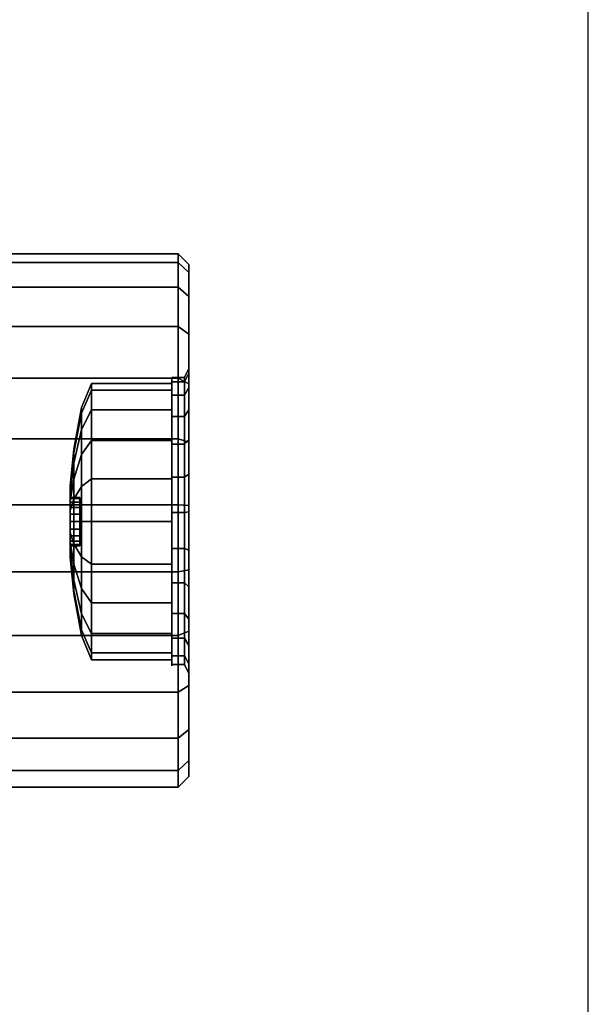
# Model space of a CAD drawing. Extents: x 149 to 250, y -977 to -912.
# Tile 63 of 156: x 224.899 to 225.767, y -963.847 to -962.344. Entities that reach past the tile are written whole.
import ezdxf

# ---------------------------------------------------------------- set-up
doc = ezdxf.new("R2010")
doc.units = 0
doc.header["$MEASUREMENT"] = 0
doc.layers.get('Defpoints').update_dxf_attribs({"linetype": 'CONTINUOUS'})
doc.layers.add('CAR1', color=7, linetype='CONTINUOUS')
doc.layers.add('TIRES', color=19, linetype='CONTINUOUS')

msp = doc.modelspace()

# ---------------------------------------------------------------- linework, layer by layer
at = {"layer": 'CAR1', "color": 7, "linetype": 'Continuous'}
for points in [[(224.99337, -962.93622, 9.6), (225.00826, -962.89934, 9.6), (225.00826, -962.90966, 9.66516), (224.99337, -962.94474, 9.65376)], [(224.99337, -962.94474, 9.54624), (225.00826, -962.90966, 9.53484), (225.00826, -962.89934, 9.6), (224.99337, -962.93622, 9.6)], [(225.00826, -962.89934, 9.6), (225.13097, -962.89934, 9.6), (225.13097, -962.90966, 9.66516), (225.00826, -962.90966, 9.66516)], [(225.00826, -962.90966, 9.53484), (225.13097, -962.90966, 9.53484), (225.13097, -962.89934, 9.6), (225.00826, -962.89934, 9.6)], [(225.13097, -962.89934, 9.6), (225.13097, -962.89004, 9.6), (225.13097, -962.90082, 9.66803), (225.13097, -962.90966, 9.66516)], [(225.15048, -962.89004, 9.6), (225.13097, -962.89004, 9.6), (225.13097, -962.89696, 9.65475), (225.15048, -962.89696, 9.65475)], [(225.13097, -962.90966, 9.53484), (225.13097, -962.90082, 9.53197), (225.13097, -962.89004, 9.6), (225.13097, -962.89934, 9.6)], [(225.15048, -962.89696, 9.54525), (225.13097, -962.89696, 9.54525), (225.13097, -962.89004, 9.6), (225.15048, -962.89004, 9.6)], [(225.15048, -962.91727, 9.49394), (225.13097, -962.91727, 9.49394), (225.13097, -962.89696, 9.54525), (225.15048, -962.89696, 9.54525)], [(225.15048, -962.89696, 9.65475), (225.13097, -962.89696, 9.65475), (225.13097, -962.91727, 9.70606), (225.15048, -962.91727, 9.70606)], [(225.13097, -962.93961, 9.47606), (225.13097, -962.93209, 9.4706), (225.13097, -962.90082, 9.53197), (225.13097, -962.90966, 9.53484)], [(225.13097, -962.90966, 9.66516), (225.13097, -962.90082, 9.66803), (225.13097, -962.93209, 9.7294), (225.13097, -962.93961, 9.72394)], [(224.99337, -962.96945, 9.49775), (225.00826, -962.93961, 9.47606), (225.00826, -962.90966, 9.53484), (224.99337, -962.94474, 9.54624)], [(224.99337, -962.94474, 9.65376), (225.00826, -962.90966, 9.66516), (225.00826, -962.93961, 9.72394), (224.99337, -962.96945, 9.70225)], [(225.00826, -962.93961, 9.47606), (225.13097, -962.93961, 9.47606), (225.13097, -962.90966, 9.53484), (225.00826, -962.90966, 9.53484)], [(225.00826, -962.90966, 9.66516), (225.13097, -962.90966, 9.66516), (225.13097, -962.93961, 9.72394), (225.00826, -962.93961, 9.72394)], [(225.15048, -962.94971, 9.4493), (225.13097, -962.94971, 9.4493), (225.13097, -962.91727, 9.49394), (225.15048, -962.91727, 9.49394)], [(225.15048, -962.91727, 9.70606), (225.13097, -962.91727, 9.70606), (225.13097, -962.94971, 9.7507), (225.15048, -962.94971, 9.7507)], [(224.98131, -962.99982, 9.6), (224.99337, -962.93622, 9.6), (224.99337, -962.94474, 9.65376), (224.98131, -963.00523, 9.6341)], [(224.98131, -963.00523, 9.5659), (224.99337, -962.94474, 9.54624), (224.99337, -962.93622, 9.6), (224.98131, -962.99982, 9.6)], [(224.98131, -963.0209, 9.53513), (224.99337, -962.96945, 9.49775), (224.99337, -962.94474, 9.54624), (224.98131, -963.00523, 9.5659)], [(224.98131, -963.00523, 9.6341), (224.99337, -962.94474, 9.65376), (224.99337, -962.96945, 9.70225), (224.98131, -963.0209, 9.66487)], [(224.99337, -963.00793, 9.45926), (225.00826, -962.98625, 9.42942), (225.00826, -962.93961, 9.47606), (224.99337, -962.96945, 9.49775)], [(224.99337, -962.96945, 9.70225), (225.00826, -962.93961, 9.72394), (225.00826, -962.98625, 9.77058), (224.99337, -963.00793, 9.74074)], [(225.00826, -962.98625, 9.42942), (225.13097, -962.98625, 9.42942), (225.13097, -962.93961, 9.47606), (225.00826, -962.93961, 9.47606)], [(225.00826, -962.93961, 9.72394), (225.13097, -962.93961, 9.72394), (225.13097, -962.98625, 9.77058), (225.00826, -962.98625, 9.77058)], [(225.13097, -962.98625, 9.42942), (225.13097, -962.98079, 9.4219), (225.13097, -962.93209, 9.4706), (225.13097, -962.93961, 9.47606)], [(225.13097, -962.93961, 9.72394), (225.13097, -962.93209, 9.7294), (225.13097, -962.98079, 9.7781), (225.13097, -962.98625, 9.77058)], [(225.15048, -962.99223, 9.41413), (225.13097, -962.99223, 9.41413), (225.13097, -962.94971, 9.4493), (225.15048, -962.94971, 9.4493)], [(225.15048, -962.94971, 9.7507), (225.13097, -962.94971, 9.7507), (225.13097, -962.99223, 9.78587), (225.15048, -962.99223, 9.78587)], [(224.98131, -963.04532, 9.51071), (224.99337, -963.00793, 9.45926), (224.99337, -962.96945, 9.49775), (224.98131, -963.0209, 9.53513)], [(224.98131, -963.0209, 9.66487), (224.99337, -962.96945, 9.70225), (224.99337, -963.00793, 9.74074), (224.98131, -963.04532, 9.68929)], [(224.99337, -963.00793, 9.74074), (225.00826, -962.98625, 9.77058), (225.00826, -963.04503, 9.80053), (224.99337, -963.05643, 9.76545)], [(224.99337, -963.05643, 9.43455), (225.00826, -963.04503, 9.39947), (225.00826, -962.98625, 9.42942), (224.99337, -963.00793, 9.45926)], [(225.00826, -962.98625, 9.77058), (225.13097, -962.98625, 9.77058), (225.13097, -963.04503, 9.80053), (225.00826, -963.04503, 9.80053)], [(225.00826, -963.04503, 9.39947), (225.13097, -963.04503, 9.39947), (225.13097, -962.98625, 9.42942), (225.00826, -962.98625, 9.42942)], [(225.13097, -962.98625, 9.77058), (225.13097, -962.98079, 9.7781), (225.13097, -963.04216, 9.80937), (225.13097, -963.04503, 9.80053)], [(225.13097, -963.04503, 9.39947), (225.13097, -963.04216, 9.39063), (225.13097, -962.98079, 9.4219), (225.13097, -962.98625, 9.42942)], [(224.97564, -963.05617, 9.6), (224.98131, -962.99982, 9.6), (224.98131, -963.00523, 9.6341), (224.97564, -963.05881, 9.61669)], [(224.97564, -963.05881, 9.58331), (224.98131, -963.00523, 9.5659), (224.98131, -962.99982, 9.6), (224.97564, -963.05617, 9.6)], [(224.97564, -963.06648, 9.56825), (224.98131, -963.0209, 9.53513), (224.98131, -963.00523, 9.5659), (224.97564, -963.05881, 9.58331)], [(224.97564, -963.05881, 9.61669), (224.98131, -963.00523, 9.6341), (224.98131, -963.0209, 9.66487), (224.97564, -963.06648, 9.63175)], [(225.15048, -962.99223, 9.78587), (225.13097, -962.99223, 9.78587), (225.13097, -963.04216, 9.80937), (225.15048, -963.04216, 9.80937)], [(225.15048, -963.04216, 9.39063), (225.13097, -963.04216, 9.39063), (225.13097, -962.99223, 9.41413), (225.15048, -962.99223, 9.41413)], [(224.97564, -963.06648, 9.63175), (224.98131, -963.0209, 9.66487), (224.98131, -963.04532, 9.68929), (224.97564, -963.07844, 9.6437)], [(224.97564, -963.07844, 9.5563), (224.98131, -963.04532, 9.51071), (224.98131, -963.0209, 9.53513), (224.97564, -963.06648, 9.56825)], [(224.98131, -963.07608, 9.49504), (224.99337, -963.05643, 9.43455), (224.99337, -963.00793, 9.45926), (224.98131, -963.04532, 9.51071)], [(224.98131, -963.04532, 9.68929), (224.99337, -963.00793, 9.74074), (224.99337, -963.05643, 9.76545), (224.98131, -963.07608, 9.70496)], [(224.97564, -963.07844, 9.6437), (224.98131, -963.04532, 9.68929), (224.98131, -963.07608, 9.70496), (224.97564, -963.09349, 9.65138)], [(224.97564, -963.09349, 9.54862), (224.98131, -963.07608, 9.49504), (224.98131, -963.04532, 9.51071), (224.97564, -963.07844, 9.5563)], [(224.99337, -963.05643, 9.76545), (225.00826, -963.04503, 9.80053), (225.00826, -963.11019, 9.81085), (224.99337, -963.11019, 9.77397)], [(224.99337, -963.11019, 9.42603), (225.00826, -963.11019, 9.38915), (225.00826, -963.04503, 9.39947), (224.99337, -963.05643, 9.43455)], [(225.00826, -963.11019, 9.38915), (225.13097, -963.11019, 9.38915), (225.13097, -963.04503, 9.39947), (225.00826, -963.04503, 9.39947)], [(225.00826, -963.04503, 9.80053), (225.13097, -963.04503, 9.80053), (225.13097, -963.11019, 9.81085), (225.00826, -963.11019, 9.81085)], [(225.13097, -963.11019, 9.38915), (225.13097, -963.11019, 9.37986), (225.13097, -963.04216, 9.39063), (225.13097, -963.04503, 9.39947)], [(225.15048, -963.09636, 9.38029), (225.13097, -963.09636, 9.38029), (225.13097, -963.04216, 9.39063), (225.15048, -963.04216, 9.39063)], [(225.13097, -963.04503, 9.80053), (225.13097, -963.04216, 9.80937), (225.13097, -963.11019, 9.82014), (225.13097, -963.11019, 9.81085)], [(225.15048, -963.04216, 9.80937), (225.13097, -963.04216, 9.80937), (225.13097, -963.09636, 9.81971), (225.15048, -963.09636, 9.81971)], [(224.98131, -963.07608, 9.70496), (224.99337, -963.05643, 9.76545), (224.99337, -963.11019, 9.77397), (224.98131, -963.11019, 9.71036)], [(224.98131, -963.11019, 9.48964), (224.99337, -963.11019, 9.42603), (224.99337, -963.05643, 9.43455), (224.98131, -963.07608, 9.49504)], [(224.97564, -963.09349, 9.65138), (224.98131, -963.07608, 9.70496), (224.98131, -963.11019, 9.71036), (224.97564, -963.11019, 9.65402)], [(224.97564, -963.11019, 9.54598), (224.98131, -963.11019, 9.48964), (224.98131, -963.07608, 9.49504), (224.97564, -963.09349, 9.54862)], [(225.15048, -963.15144, 9.38375), (225.13097, -963.15144, 9.38375), (225.13097, -963.09636, 9.38029), (225.15048, -963.09636, 9.38029)], [(225.15048, -963.09636, 9.81971), (225.13097, -963.09636, 9.81971), (225.13097, -963.15144, 9.81625), (225.15048, -963.15144, 9.81625)], [(224.97564, -963.12688, 9.54862), (224.98131, -963.14429, 9.49504), (224.98131, -963.11019, 9.48964), (224.97564, -963.11019, 9.54598)], [(224.97564, -963.11019, 9.65402), (224.98131, -963.11019, 9.71036), (224.98131, -963.14429, 9.70496), (224.97564, -963.12688, 9.65138)], [(224.98131, -963.14429, 9.49504), (224.99337, -963.16395, 9.43455), (224.99337, -963.11019, 9.42603), (224.98131, -963.11019, 9.48964)], [(224.98131, -963.11019, 9.71036), (224.99337, -963.11019, 9.77397), (224.99337, -963.16395, 9.76545), (224.98131, -963.14429, 9.70496)], [(224.99337, -963.11019, 9.77397), (225.00826, -963.11019, 9.81085), (225.00826, -963.17534, 9.80053), (224.99337, -963.16395, 9.76545)], [(224.99337, -963.16395, 9.43455), (225.00826, -963.17534, 9.39947), (225.00826, -963.11019, 9.38915), (224.99337, -963.11019, 9.42603)], [(225.00826, -963.17534, 9.39947), (225.13097, -963.17534, 9.39947), (225.13097, -963.11019, 9.38915), (225.00826, -963.11019, 9.38915)], [(225.00826, -963.11019, 9.81085), (225.13097, -963.11019, 9.81085), (225.13097, -963.17534, 9.80053), (225.00826, -963.17534, 9.80053)], [(225.13097, -963.17534, 9.39947), (225.13097, -963.17822, 9.39063), (225.13097, -963.11019, 9.37986), (225.13097, -963.11019, 9.38915)], [(225.13097, -963.11019, 9.81085), (225.13097, -963.11019, 9.82014), (225.13097, -963.17822, 9.80937), (225.13097, -963.17534, 9.80053)], [(224.97564, -963.14194, 9.5563), (224.98131, -963.17506, 9.51071), (224.98131, -963.14429, 9.49504), (224.97564, -963.12688, 9.54862)], [(224.97564, -963.12688, 9.65138), (224.98131, -963.14429, 9.70496), (224.98131, -963.17506, 9.68929), (224.97564, -963.14194, 9.6437)], [(224.97564, -963.15389, 9.56825), (224.98131, -963.19947, 9.53513), (224.98131, -963.17506, 9.51071), (224.97564, -963.14194, 9.5563)], [(224.97564, -963.14194, 9.6437), (224.98131, -963.17506, 9.68929), (224.98131, -963.19947, 9.66487), (224.97564, -963.15389, 9.63175)], [(224.97564, -963.16156, 9.58331), (224.98131, -963.21515, 9.5659), (224.98131, -963.19947, 9.53513), (224.97564, -963.15389, 9.56825)], [(224.97564, -963.15389, 9.63175), (224.98131, -963.19947, 9.66487), (224.98131, -963.21515, 9.6341), (224.97564, -963.16156, 9.61669)], [(224.98131, -963.17506, 9.51071), (224.99337, -963.21244, 9.45926), (224.99337, -963.16395, 9.43455), (224.98131, -963.14429, 9.49504)], [(224.98131, -963.14429, 9.70496), (224.99337, -963.16395, 9.76545), (224.99337, -963.21244, 9.74074), (224.98131, -963.17506, 9.68929)], [(225.15048, -963.20392, 9.40081), (225.13097, -963.20392, 9.40081), (225.13097, -963.15144, 9.38375), (225.15048, -963.15144, 9.38375)], [(225.15048, -963.15144, 9.81625), (225.13097, -963.15144, 9.81625), (225.13097, -963.20392, 9.79919), (225.15048, -963.20392, 9.79919)], [(224.97564, -963.16156, 9.61669), (224.98131, -963.21515, 9.6341), (224.98131, -963.22055, 9.6), (224.97564, -963.16421, 9.6)], [(224.97564, -963.16421, 9.6), (224.98131, -963.22055, 9.6), (224.98131, -963.21515, 9.5659), (224.97564, -963.16156, 9.58331)], [(224.99337, -963.16395, 9.76545), (225.00826, -963.17534, 9.80053), (225.00826, -963.23412, 9.77058), (224.99337, -963.21244, 9.74074)], [(224.99337, -963.21244, 9.45926), (225.00826, -963.23412, 9.42942), (225.00826, -963.17534, 9.39947), (224.99337, -963.16395, 9.43455)], [(224.98131, -963.19947, 9.53513), (224.99337, -963.25093, 9.49775), (224.99337, -963.21244, 9.45926), (224.98131, -963.17506, 9.51071)], [(224.98131, -963.17506, 9.68929), (224.99337, -963.21244, 9.74074), (224.99337, -963.25093, 9.70225), (224.98131, -963.19947, 9.66487)], [(225.00826, -963.17534, 9.80053), (225.13097, -963.17534, 9.80053), (225.13097, -963.23412, 9.77058), (225.00826, -963.23412, 9.77058)], [(225.00826, -963.23412, 9.42942), (225.13097, -963.23412, 9.42942), (225.13097, -963.17534, 9.39947), (225.00826, -963.17534, 9.39947)], [(225.13097, -963.17534, 9.80053), (225.13097, -963.17822, 9.80937), (225.13097, -963.23959, 9.7781), (225.13097, -963.23412, 9.77058)], [(225.13097, -963.23412, 9.42942), (225.13097, -963.23959, 9.4219), (225.13097, -963.17822, 9.39063), (225.13097, -963.17534, 9.39947)], [(224.98131, -963.21515, 9.5659), (224.99337, -963.27564, 9.54624), (224.99337, -963.25093, 9.49775), (224.98131, -963.19947, 9.53513)], [(224.98131, -963.19947, 9.66487), (224.99337, -963.25093, 9.70225), (224.99337, -963.27564, 9.65376), (224.98131, -963.21515, 9.6341)], [(224.98131, -963.21515, 9.6341), (224.99337, -963.27564, 9.65376), (224.99337, -963.28415, 9.6), (224.98131, -963.22055, 9.6)], [(224.98131, -963.22055, 9.6), (224.99337, -963.28415, 9.6), (224.99337, -963.27564, 9.54624), (224.98131, -963.21515, 9.5659)], [(224.99337, -963.25093, 9.49775), (225.00826, -963.28077, 9.47606), (225.00826, -963.23412, 9.42942), (224.99337, -963.21244, 9.45926)], [(224.99337, -963.21244, 9.74074), (225.00826, -963.23412, 9.77058), (225.00826, -963.28077, 9.72394), (224.99337, -963.25093, 9.70225)], [(225.15048, -963.20392, 9.79919), (225.13097, -963.20392, 9.79919), (225.13097, -963.25051, 9.76962), (225.15048, -963.25051, 9.76962)], [(225.15048, -963.25051, 9.43038), (225.13097, -963.25051, 9.43038), (225.13097, -963.20392, 9.40081), (225.15048, -963.20392, 9.40081)], [(225.00826, -963.28077, 9.47606), (225.13097, -963.28077, 9.47606), (225.13097, -963.23412, 9.42942), (225.00826, -963.23412, 9.42942)], [(225.00826, -963.23412, 9.77058), (225.13097, -963.23412, 9.77058), (225.13097, -963.28077, 9.72394), (225.00826, -963.28077, 9.72394)], [(225.13097, -963.28077, 9.47606), (225.13097, -963.28829, 9.4706), (225.13097, -963.23959, 9.4219), (225.13097, -963.23412, 9.42942)], [(225.13097, -963.23412, 9.77058), (225.13097, -963.23959, 9.7781), (225.13097, -963.28829, 9.7294), (225.13097, -963.28077, 9.72394)], [(224.99337, -963.27564, 9.54624), (225.00826, -963.31072, 9.53484), (225.00826, -963.28077, 9.47606), (224.99337, -963.25093, 9.49775)], [(224.99337, -963.25093, 9.70225), (225.00826, -963.28077, 9.72394), (225.00826, -963.31072, 9.66516), (224.99337, -963.27564, 9.65376)], [(225.15048, -963.28829, 9.4706), (225.13097, -963.28829, 9.4706), (225.13097, -963.25051, 9.43038), (225.15048, -963.25051, 9.43038)], [(225.15048, -963.25051, 9.76962), (225.13097, -963.25051, 9.76962), (225.13097, -963.28829, 9.7294), (225.15048, -963.28829, 9.7294)], [(224.99337, -963.27564, 9.65376), (225.00826, -963.31072, 9.66516), (225.00826, -963.32104, 9.6), (224.99337, -963.28415, 9.6)], [(224.99337, -963.28415, 9.6), (225.00826, -963.32104, 9.6), (225.00826, -963.31072, 9.53484), (224.99337, -963.27564, 9.54624)], [(225.00826, -963.31072, 9.53484), (225.13097, -963.31072, 9.53484), (225.13097, -963.28077, 9.47606), (225.00826, -963.28077, 9.47606)], [(225.00826, -963.28077, 9.72394), (225.13097, -963.28077, 9.72394), (225.13097, -963.31072, 9.66516), (225.00826, -963.31072, 9.66516)], [(225.13097, -963.31072, 9.53484), (225.13097, -963.31956, 9.53197), (225.13097, -963.28829, 9.4706), (225.13097, -963.28077, 9.47606)], [(225.13097, -963.28077, 9.72394), (225.13097, -963.28829, 9.7294), (225.13097, -963.31956, 9.66803), (225.13097, -963.31072, 9.66516)], [(225.15048, -963.31487, 9.51896), (225.13097, -963.31487, 9.51896), (225.13097, -963.28829, 9.4706), (225.15048, -963.28829, 9.4706)], [(225.15048, -963.28829, 9.7294), (225.13097, -963.28829, 9.7294), (225.13097, -963.31487, 9.68104), (225.15048, -963.31487, 9.68104)], [(225.00826, -963.31072, 9.66516), (225.13097, -963.31072, 9.66516), (225.13097, -963.32104, 9.6), (225.00826, -963.32104, 9.6)], [(225.00826, -963.32104, 9.6), (225.13097, -963.32104, 9.6), (225.13097, -963.31072, 9.53484), (225.00826, -963.31072, 9.53484)], [(225.13097, -963.31072, 9.66516), (225.13097, -963.31956, 9.66803), (225.13097, -963.33033, 9.6), (225.13097, -963.32104, 9.6)], [(225.13097, -963.32104, 9.6), (225.13097, -963.33033, 9.6), (225.13097, -963.31956, 9.53197), (225.13097, -963.31072, 9.53484)], [(225.15048, -963.3286, 9.57241), (225.13097, -963.3286, 9.57241), (225.13097, -963.31487, 9.51896), (225.15048, -963.31487, 9.51896)], [(225.15048, -963.31487, 9.68104), (225.13097, -963.31487, 9.68104), (225.13097, -963.3286, 9.62759), (225.15048, -963.3286, 9.62759)], [(225.15048, -963.3286, 9.62759), (225.13097, -963.3286, 9.62759), (225.13097, -963.3286, 9.57241), (225.15048, -963.3286, 9.57241)]]:
    msp.add_3dface(points, dxfattribs=at)
at = {"layer": 'CAR1', "color": 197, "linetype": 'Continuous'}
for points in [[(224.97564, -963.0733, 9.6), (224.97564, -963.05617, 9.6), (224.97564, -963.05881, 9.61669), (224.97564, -963.07511, 9.6114)], [(224.97564, -963.07511, 9.5886), (224.97564, -963.05881, 9.58331), (224.97564, -963.05617, 9.6), (224.97564, -963.0733, 9.6)], [(224.97564, -963.07511, 9.6114), (224.97564, -963.05881, 9.61669), (224.97564, -963.06648, 9.63175), (224.97564, -963.08035, 9.62168)], [(224.97564, -963.08035, 9.57832), (224.97564, -963.06648, 9.56825), (224.97564, -963.05881, 9.58331), (224.97564, -963.07511, 9.5886)], [(224.97564, -963.08035, 9.62168), (224.97564, -963.06648, 9.63175), (224.97564, -963.07844, 9.6437), (224.97564, -963.08851, 9.62984)], [(224.97564, -963.08851, 9.57016), (224.97564, -963.07844, 9.5563), (224.97564, -963.06648, 9.56825), (224.97564, -963.08035, 9.57832)], [(224.99053, -963.0733, 9.6), (224.97564, -963.0733, 9.6), (224.97564, -963.07511, 9.6114), (224.99053, -963.07511, 9.6114)], [(224.99053, -963.07511, 9.5886), (224.97564, -963.07511, 9.5886), (224.97564, -963.0733, 9.6), (224.99053, -963.0733, 9.6)], [(224.99053, -963.07511, 9.6114), (224.97564, -963.07511, 9.6114), (224.97564, -963.08035, 9.62168), (224.99053, -963.08035, 9.62168)], [(224.99053, -963.08035, 9.57832), (224.97564, -963.08035, 9.57832), (224.97564, -963.07511, 9.5886), (224.99053, -963.07511, 9.5886)], [(224.97564, -963.09879, 9.56492), (224.97564, -963.09349, 9.54862), (224.97564, -963.07844, 9.5563), (224.97564, -963.08851, 9.57016)], [(224.97564, -963.08851, 9.62984), (224.97564, -963.07844, 9.6437), (224.97564, -963.09349, 9.65138), (224.97564, -963.09879, 9.63508)], [(224.99053, -963.08851, 9.57016), (224.97564, -963.08851, 9.57016), (224.97564, -963.08035, 9.57832), (224.99053, -963.08035, 9.57832)], [(224.99053, -963.08035, 9.62168), (224.97564, -963.08035, 9.62168), (224.97564, -963.08851, 9.62984), (224.99053, -963.08851, 9.62984)], [(224.99053, -963.11019, 9.6), (224.99053, -963.0733, 9.6), (224.99053, -963.07511, 9.6114), (224.99053, -963.11019, 9.6)], [(224.99053, -963.11019, 9.6), (224.99053, -963.07511, 9.5886), (224.99053, -963.0733, 9.6), (224.99053, -963.11019, 9.6)], [(224.99053, -963.11019, 9.6), (224.99053, -963.07511, 9.6114), (224.99053, -963.08035, 9.62168), (224.99053, -963.11019, 9.6)], [(224.99053, -963.11019, 9.6), (224.99053, -963.08035, 9.57832), (224.99053, -963.07511, 9.5886), (224.99053, -963.11019, 9.6)], [(224.99053, -963.11019, 9.6), (224.99053, -963.08035, 9.62168), (224.99053, -963.08851, 9.62984), (224.99053, -963.11019, 9.6)], [(224.99053, -963.11019, 9.6), (224.99053, -963.08851, 9.57016), (224.99053, -963.08035, 9.57832), (224.99053, -963.11019, 9.6)], [(224.99053, -963.09879, 9.56492), (224.97564, -963.09879, 9.56492), (224.97564, -963.08851, 9.57016), (224.99053, -963.08851, 9.57016)], [(224.99053, -963.08851, 9.62984), (224.97564, -963.08851, 9.62984), (224.97564, -963.09879, 9.63508), (224.99053, -963.09879, 9.63508)], [(224.97564, -963.11019, 9.56312), (224.97564, -963.11019, 9.54598), (224.97564, -963.09349, 9.54862), (224.97564, -963.09879, 9.56492)], [(224.97564, -963.09879, 9.63508), (224.97564, -963.09349, 9.65138), (224.97564, -963.11019, 9.65402), (224.97564, -963.11019, 9.63688)], [(224.99053, -963.11019, 9.6), (224.99053, -963.08851, 9.62984), (224.99053, -963.09879, 9.63508), (224.99053, -963.11019, 9.6)], [(224.99053, -963.11019, 9.6), (224.99053, -963.09879, 9.56492), (224.99053, -963.08851, 9.57016), (224.99053, -963.11019, 9.6)], [(224.99053, -963.11019, 9.56312), (224.97564, -963.11019, 9.56312), (224.97564, -963.09879, 9.56492), (224.99053, -963.09879, 9.56492)], [(224.99053, -963.09879, 9.63508), (224.97564, -963.09879, 9.63508), (224.97564, -963.11019, 9.63688), (224.99053, -963.11019, 9.63688)], [(224.97564, -963.12159, 9.56492), (224.97564, -963.12688, 9.54862), (224.97564, -963.11019, 9.54598), (224.97564, -963.11019, 9.56312)], [(224.99053, -963.12159, 9.56492), (224.97564, -963.12159, 9.56492), (224.97564, -963.11019, 9.56312), (224.99053, -963.11019, 9.56312)], [(224.97564, -963.11019, 9.63688), (224.97564, -963.11019, 9.65402), (224.97564, -963.12688, 9.65138), (224.97564, -963.12159, 9.63508)], [(224.99053, -963.11019, 9.63688), (224.97564, -963.11019, 9.63688), (224.97564, -963.12159, 9.63508), (224.99053, -963.12159, 9.63508)], [(224.99053, -963.11019, 9.6), (224.99053, -963.09879, 9.63508), (224.99053, -963.11019, 9.63688), (224.99053, -963.11019, 9.6)], [(224.99053, -963.11019, 9.6), (224.99053, -963.11019, 9.56312), (224.99053, -963.09879, 9.56492), (224.99053, -963.11019, 9.6)], [(224.99053, -963.11019, 9.6), (224.99053, -963.11019, 9.63688), (224.99053, -963.12159, 9.63508), (224.99053, -963.11019, 9.6)], [(224.99053, -963.11019, 9.6), (224.99053, -963.12159, 9.63508), (224.99053, -963.13187, 9.62984), (224.99053, -963.11019, 9.6)], [(224.99053, -963.11019, 9.6), (224.99053, -963.13187, 9.62984), (224.99053, -963.14003, 9.62168), (224.99053, -963.11019, 9.6)], [(224.99053, -963.11019, 9.6), (224.99053, -963.14003, 9.62168), (224.99053, -963.14527, 9.6114), (224.99053, -963.11019, 9.6)], [(224.99053, -963.11019, 9.6), (224.99053, -963.14527, 9.6114), (224.99053, -963.14707, 9.6), (224.99053, -963.11019, 9.6)], [(224.99053, -963.11019, 9.6), (224.99053, -963.14527, 9.5886), (224.99053, -963.14003, 9.57832), (224.99053, -963.11019, 9.6)], [(224.99053, -963.11019, 9.6), (224.99053, -963.14003, 9.57832), (224.99053, -963.13187, 9.57016), (224.99053, -963.11019, 9.6)], [(224.99053, -963.11019, 9.6), (224.99053, -963.13187, 9.57016), (224.99053, -963.12159, 9.56492), (224.99053, -963.11019, 9.6)], [(224.99053, -963.11019, 9.6), (224.99053, -963.12159, 9.56492), (224.99053, -963.11019, 9.56312), (224.99053, -963.11019, 9.6)], [(224.99053, -963.11019, 9.6), (224.99053, -963.14707, 9.6), (224.99053, -963.14527, 9.5886), (224.99053, -963.11019, 9.6)], [(224.97564, -963.13187, 9.57016), (224.97564, -963.14194, 9.5563), (224.97564, -963.12688, 9.54862), (224.97564, -963.12159, 9.56492)], [(224.99053, -963.13187, 9.57016), (224.97564, -963.13187, 9.57016), (224.97564, -963.12159, 9.56492), (224.99053, -963.12159, 9.56492)], [(224.97564, -963.12159, 9.63508), (224.97564, -963.12688, 9.65138), (224.97564, -963.14194, 9.6437), (224.97564, -963.13187, 9.62984)], [(224.99053, -963.12159, 9.63508), (224.97564, -963.12159, 9.63508), (224.97564, -963.13187, 9.62984), (224.99053, -963.13187, 9.62984)], [(224.97564, -963.14003, 9.57832), (224.97564, -963.15389, 9.56825), (224.97564, -963.14194, 9.5563), (224.97564, -963.13187, 9.57016)], [(224.99053, -963.14003, 9.57832), (224.97564, -963.14003, 9.57832), (224.97564, -963.13187, 9.57016), (224.99053, -963.13187, 9.57016)], [(224.97564, -963.13187, 9.62984), (224.97564, -963.14194, 9.6437), (224.97564, -963.15389, 9.63175), (224.97564, -963.14003, 9.62168)], [(224.99053, -963.13187, 9.62984), (224.97564, -963.13187, 9.62984), (224.97564, -963.14003, 9.62168), (224.99053, -963.14003, 9.62168)], [(224.97564, -963.14527, 9.5886), (224.97564, -963.16156, 9.58331), (224.97564, -963.15389, 9.56825), (224.97564, -963.14003, 9.57832)], [(224.99053, -963.14527, 9.5886), (224.97564, -963.14527, 9.5886), (224.97564, -963.14003, 9.57832), (224.99053, -963.14003, 9.57832)], [(224.97564, -963.14003, 9.62168), (224.97564, -963.15389, 9.63175), (224.97564, -963.16156, 9.61669), (224.97564, -963.14527, 9.6114)], [(224.99053, -963.14003, 9.62168), (224.97564, -963.14003, 9.62168), (224.97564, -963.14527, 9.6114), (224.99053, -963.14527, 9.6114)], [(224.97564, -963.14527, 9.6114), (224.97564, -963.16156, 9.61669), (224.97564, -963.16421, 9.6), (224.97564, -963.14707, 9.6)], [(224.99053, -963.14527, 9.6114), (224.97564, -963.14527, 9.6114), (224.97564, -963.14707, 9.6), (224.99053, -963.14707, 9.6)], [(224.97564, -963.14707, 9.6), (224.97564, -963.16421, 9.6), (224.97564, -963.16156, 9.58331), (224.97564, -963.14527, 9.5886)], [(224.99053, -963.14707, 9.6), (224.97564, -963.14707, 9.6), (224.97564, -963.14527, 9.5886), (224.99053, -963.14527, 9.5886)]]:
    msp.add_3dface(points, dxfattribs=at)
at = {"layer": 'Defpoints'}
msp.add_lwpolyline([(204.16667, -976.22704), (225.76667, -976.22704), (225.76667, -948.32704), (204.16667, -948.32704)], close=True, dxfattribs=at)
at = {"layer": 'TIRES', "linetype": 'Continuous'}
for points in [[(224.66638, -962.70155, 9.6), (225.14055, -962.70155, 9.6), (225.14055, -962.71439, 9.70162), (224.66638, -962.71439, 9.70162)], [(224.66638, -962.71439, 9.49838), (225.14055, -962.71439, 9.49838), (225.14055, -962.70155, 9.6), (224.66638, -962.70155, 9.6)], [(225.14055, -962.70155, 9.6), (225.15722, -962.71782, 9.6), (225.15722, -962.73015, 9.69758), (225.14055, -962.71439, 9.70162)], [(225.14055, -962.71439, 9.49838), (225.15722, -962.73015, 9.50242), (225.15722, -962.71782, 9.6), (225.14055, -962.70155, 9.6)], [(224.66638, -962.71439, 9.70162), (225.14055, -962.71439, 9.70162), (225.14055, -962.7521, 9.79686), (224.66638, -962.7521, 9.79686)], [(224.66638, -962.7521, 9.40314), (225.14055, -962.7521, 9.40314), (225.14055, -962.71439, 9.49838), (224.66638, -962.71439, 9.49838)], [(225.14055, -962.71439, 9.70162), (225.15722, -962.73015, 9.69758), (225.15722, -962.76635, 9.78903), (225.14055, -962.7521, 9.79686)], [(225.14055, -962.7521, 9.40314), (225.15722, -962.76635, 9.41097), (225.15722, -962.73015, 9.50242), (225.14055, -962.71439, 9.49838)], [(225.15722, -962.71782, 9.6), (225.15722, -962.87639, 9.6), (225.15722, -962.88374, 9.65814), (225.15722, -962.73015, 9.69758)], [(225.15722, -962.73015, 9.50242), (225.15722, -962.88374, 9.54186), (225.15722, -962.87639, 9.6), (225.15722, -962.71782, 9.6)], [(225.15722, -962.76635, 9.41097), (225.15722, -962.90531, 9.48737), (225.15722, -962.88374, 9.54186), (225.15722, -962.73015, 9.50242)], [(225.15722, -962.73015, 9.69758), (225.15722, -962.88374, 9.65814), (225.15722, -962.90531, 9.71263), (225.15722, -962.76635, 9.78903)], [(224.66638, -962.81231, 9.32027), (225.14055, -962.81231, 9.32027), (225.14055, -962.7521, 9.40314), (224.66638, -962.7521, 9.40314)], [(224.66638, -962.7521, 9.79686), (225.14055, -962.7521, 9.79686), (225.14055, -962.81231, 9.87973), (224.66638, -962.81231, 9.87973)], [(225.14055, -962.7521, 9.79686), (225.15722, -962.76635, 9.78903), (225.15722, -962.82416, 9.86859), (225.14055, -962.81231, 9.87973)], [(225.14055, -962.81231, 9.32027), (225.15722, -962.82416, 9.33141), (225.15722, -962.76635, 9.41097), (225.14055, -962.7521, 9.40314)], [(225.15722, -962.76635, 9.78903), (225.15722, -962.90531, 9.71263), (225.15722, -962.93976, 9.76004), (225.15722, -962.82416, 9.86859)], [(225.15722, -962.82416, 9.33141), (225.15722, -962.93976, 9.43996), (225.15722, -962.90531, 9.48737), (225.15722, -962.76635, 9.41097)], [(224.66638, -962.89123, 9.25498), (225.14055, -962.89123, 9.25498), (225.14055, -962.81231, 9.32027), (224.66638, -962.81231, 9.32027)], [(224.66638, -962.81231, 9.87973), (225.14055, -962.81231, 9.87973), (225.14055, -962.89123, 9.94502), (224.66638, -962.89123, 9.94502)], [(225.14055, -962.89123, 9.25498), (225.15722, -962.89995, 9.26871), (225.15722, -962.82416, 9.33141), (225.14055, -962.81231, 9.32027)], [(225.14055, -962.81231, 9.87973), (225.15722, -962.82416, 9.86859), (225.15722, -962.89995, 9.93129), (225.14055, -962.89123, 9.94502)], [(225.15722, -962.82416, 9.86859), (225.15722, -962.93976, 9.76004), (225.15722, -962.98491, 9.7974), (225.15722, -962.89995, 9.93129)], [(225.15722, -962.89995, 9.26871), (225.15722, -962.98491, 9.4026), (225.15722, -962.93976, 9.43996), (225.15722, -962.82416, 9.33141)], [(225.15722, -962.87639, 9.6), (225.15048, -962.89004, 9.6), (225.15048, -962.89696, 9.65475), (225.15722, -962.88374, 9.65814)], [(225.15722, -962.88374, 9.54186), (225.15048, -962.89696, 9.54525), (225.15048, -962.89004, 9.6), (225.15722, -962.87639, 9.6)], [(225.15722, -962.90531, 9.48737), (225.15048, -962.91727, 9.49394), (225.15048, -962.89696, 9.54525), (225.15722, -962.88374, 9.54186)], [(225.15722, -962.88374, 9.65814), (225.15048, -962.89696, 9.65475), (225.15048, -962.91727, 9.70606), (225.15722, -962.90531, 9.71263)], [(224.66638, -962.98391, 9.21137), (225.14055, -962.98391, 9.21137), (225.14055, -962.89123, 9.25498), (224.66638, -962.89123, 9.25498)], [(224.66638, -962.89123, 9.94502), (225.14055, -962.89123, 9.94502), (225.14055, -962.98391, 9.98863), (224.66638, -962.98391, 9.98863)], [(225.14055, -962.98391, 9.21137), (225.15722, -962.98894, 9.22684), (225.15722, -962.89995, 9.26871), (225.14055, -962.89123, 9.25498)], [(225.14055, -962.89123, 9.94502), (225.15722, -962.89995, 9.93129), (225.15722, -962.98894, 9.97316), (225.14055, -962.98391, 9.98863)], [(225.15722, -962.98894, 9.22684), (225.15722, -963.03794, 9.37765), (225.15722, -962.98491, 9.4026), (225.15722, -962.89995, 9.26871)], [(225.15722, -962.89995, 9.93129), (225.15722, -962.98491, 9.7974), (225.15722, -963.03794, 9.82235), (225.15722, -962.98894, 9.97316)], [(225.15722, -962.93976, 9.43996), (225.15048, -962.94971, 9.4493), (225.15048, -962.91727, 9.49394), (225.15722, -962.90531, 9.48737)], [(225.15722, -962.90531, 9.71263), (225.15048, -962.91727, 9.70606), (225.15048, -962.94971, 9.7507), (225.15722, -962.93976, 9.76004)], [(225.15722, -962.93976, 9.76004), (225.15048, -962.94971, 9.7507), (225.15048, -962.99223, 9.78587), (225.15722, -962.98491, 9.7974)], [(225.15722, -962.98491, 9.4026), (225.15048, -962.99223, 9.41413), (225.15048, -962.94971, 9.4493), (225.15722, -962.93976, 9.43996)], [(224.66638, -963.08453, 9.19217), (225.14055, -963.08453, 9.19217), (225.14055, -962.98391, 9.21137), (224.66638, -962.98391, 9.21137)], [(224.66638, -962.98391, 9.98863), (225.14055, -962.98391, 9.98863), (225.14055, -963.08453, 10.00783), (224.66638, -963.08453, 10.00783)], [(225.14055, -963.08453, 9.19217), (225.15722, -963.08555, 9.20841), (225.15722, -962.98894, 9.22684), (225.14055, -962.98391, 9.21137)], [(225.14055, -962.98391, 9.98863), (225.15722, -962.98894, 9.97316), (225.15722, -963.08555, 9.99159), (225.14055, -963.08453, 10.00783)], [(225.15722, -962.98491, 9.7974), (225.15048, -962.99223, 9.78587), (225.15048, -963.04216, 9.80937), (225.15722, -963.03794, 9.82235)], [(225.15722, -963.03794, 9.37765), (225.15048, -963.04216, 9.39063), (225.15048, -962.99223, 9.41413), (225.15722, -962.98491, 9.4026)], [(225.15722, -963.08555, 9.20841), (225.15722, -963.09551, 9.36667), (225.15722, -963.03794, 9.37765), (225.15722, -962.98894, 9.22684)], [(225.15722, -962.98894, 9.97316), (225.15722, -963.03794, 9.82235), (225.15722, -963.09551, 9.83333), (225.15722, -963.08555, 9.99159)], [(225.15722, -963.09551, 9.36667), (225.15048, -963.09636, 9.38029), (225.15048, -963.04216, 9.39063), (225.15722, -963.03794, 9.37765)], [(225.15722, -963.03794, 9.82235), (225.15048, -963.04216, 9.80937), (225.15048, -963.09636, 9.81971), (225.15722, -963.09551, 9.83333)], [(224.66638, -963.18676, 9.19861), (225.14055, -963.18676, 9.19861), (225.14055, -963.08453, 9.19217), (224.66638, -963.08453, 9.19217)], [(224.66638, -963.08453, 10.00783), (225.14055, -963.08453, 10.00783), (225.14055, -963.18676, 10.00139), (224.66638, -963.18676, 10.00139)], [(225.14055, -963.18676, 9.19861), (225.15722, -963.18371, 9.21458), (225.15722, -963.08555, 9.20841), (225.14055, -963.08453, 9.19217)], [(225.14055, -963.08453, 10.00783), (225.15722, -963.08555, 9.99159), (225.15722, -963.18371, 9.98542), (225.14055, -963.18676, 10.00139)], [(225.15722, -963.154, 9.37035), (225.15048, -963.15144, 9.38375), (225.15048, -963.09636, 9.38029), (225.15722, -963.09551, 9.36667)], [(225.15722, -963.09551, 9.83333), (225.15048, -963.09636, 9.81971), (225.15048, -963.15144, 9.81625), (225.15722, -963.154, 9.82965)], [(225.15722, -963.18371, 9.21458), (225.15722, -963.154, 9.37035), (225.15722, -963.09551, 9.36667), (225.15722, -963.08555, 9.20841)], [(225.15722, -963.08555, 9.99159), (225.15722, -963.09551, 9.83333), (225.15722, -963.154, 9.82965), (225.15722, -963.18371, 9.98542)], [(225.15722, -963.20973, 9.38846), (225.15048, -963.20392, 9.40081), (225.15048, -963.15144, 9.38375), (225.15722, -963.154, 9.37035)], [(225.15722, -963.154, 9.82965), (225.15048, -963.15144, 9.81625), (225.15048, -963.20392, 9.79919), (225.15722, -963.20973, 9.81154)], [(225.15722, -963.27725, 9.24497), (225.15722, -963.20973, 9.38846), (225.15722, -963.154, 9.37035), (225.15722, -963.18371, 9.21458)], [(225.15722, -963.18371, 9.98542), (225.15722, -963.154, 9.82965), (225.15722, -963.20973, 9.81154), (225.15722, -963.27725, 9.95503)], [(224.66638, -963.28417, 9.23026), (225.14055, -963.28417, 9.23026), (225.14055, -963.18676, 9.19861), (224.66638, -963.18676, 9.19861)], [(224.66638, -963.18676, 10.00139), (225.14055, -963.18676, 10.00139), (225.14055, -963.28417, 9.96974), (224.66638, -963.28417, 9.96974)], [(225.14055, -963.28417, 9.23026), (225.15722, -963.27725, 9.24497), (225.15722, -963.18371, 9.21458), (225.14055, -963.18676, 9.19861)], [(225.14055, -963.18676, 10.00139), (225.15722, -963.18371, 9.98542), (225.15722, -963.27725, 9.95503), (225.14055, -963.28417, 9.96974)], [(225.15722, -963.20973, 9.81154), (225.15048, -963.20392, 9.79919), (225.15048, -963.25051, 9.76962), (225.15722, -963.25921, 9.78014)], [(225.15722, -963.25921, 9.41986), (225.15048, -963.25051, 9.43038), (225.15048, -963.20392, 9.40081), (225.15722, -963.20973, 9.38846)], [(225.15722, -963.27725, 9.95503), (225.15722, -963.20973, 9.81154), (225.15722, -963.25921, 9.78014), (225.15722, -963.36029, 9.90233)], [(225.15722, -963.36029, 9.29767), (225.15722, -963.25921, 9.41986), (225.15722, -963.20973, 9.38846), (225.15722, -963.27725, 9.24497)], [(225.15722, -963.29933, 9.46258), (225.15048, -963.28829, 9.4706), (225.15048, -963.25051, 9.43038), (225.15722, -963.25921, 9.41986)], [(225.15722, -963.25921, 9.78014), (225.15048, -963.25051, 9.76962), (225.15048, -963.28829, 9.7294), (225.15722, -963.29933, 9.73742)], [(225.15722, -963.36029, 9.90233), (225.15722, -963.25921, 9.78014), (225.15722, -963.29933, 9.73742), (225.15722, -963.42762, 9.83063)], [(225.15722, -963.42762, 9.36937), (225.15722, -963.29933, 9.46258), (225.15722, -963.25921, 9.41986), (225.15722, -963.36029, 9.29767)], [(225.14055, -963.37066, 9.28514), (225.15722, -963.36029, 9.29767), (225.15722, -963.27725, 9.24497), (225.14055, -963.28417, 9.23026)], [(225.14055, -963.28417, 9.96974), (225.15722, -963.27725, 9.95503), (225.15722, -963.36029, 9.90233), (225.14055, -963.37066, 9.91486)], [(224.66638, -963.37066, 9.28514), (225.14055, -963.37066, 9.28514), (225.14055, -963.28417, 9.23026), (224.66638, -963.28417, 9.23026)], [(224.66638, -963.28417, 9.96974), (225.14055, -963.28417, 9.96974), (225.14055, -963.37066, 9.91486), (224.66638, -963.37066, 9.91486)], [(225.15722, -963.32756, 9.51393), (225.15048, -963.31487, 9.51896), (225.15048, -963.28829, 9.4706), (225.15722, -963.29933, 9.46258)], [(225.15722, -963.29933, 9.73742), (225.15048, -963.28829, 9.7294), (225.15048, -963.31487, 9.68104), (225.15722, -963.32756, 9.68607)], [(225.15722, -963.42762, 9.83063), (225.15722, -963.29933, 9.73742), (225.15722, -963.32756, 9.68607), (225.15722, -963.475, 9.74444)], [(225.15722, -963.475, 9.45556), (225.15722, -963.32756, 9.51393), (225.15722, -963.29933, 9.46258), (225.15722, -963.42762, 9.36937)], [(225.15722, -963.34214, 9.5707), (225.15048, -963.3286, 9.57241), (225.15048, -963.31487, 9.51896), (225.15722, -963.32756, 9.51393)], [(225.15722, -963.32756, 9.68607), (225.15048, -963.31487, 9.68104), (225.15048, -963.3286, 9.62759), (225.15722, -963.34214, 9.6293)], [(225.15722, -963.34214, 9.6293), (225.15048, -963.3286, 9.62759), (225.15048, -963.3286, 9.57241), (225.15722, -963.34214, 9.5707)], [(225.15722, -963.49946, 9.55082), (225.15722, -963.34214, 9.5707), (225.15722, -963.32756, 9.51393), (225.15722, -963.475, 9.45556)], [(225.15722, -963.475, 9.74444), (225.15722, -963.32756, 9.68607), (225.15722, -963.34214, 9.6293), (225.15722, -963.49946, 9.64918)], [(225.15722, -963.49946, 9.64918), (225.15722, -963.34214, 9.6293), (225.15722, -963.34214, 9.5707), (225.15722, -963.49946, 9.55082)], [(225.14055, -963.44078, 9.35981), (225.15722, -963.42762, 9.36937), (225.15722, -963.36029, 9.29767), (225.14055, -963.37066, 9.28514)], [(225.14055, -963.37066, 9.91486), (225.15722, -963.36029, 9.90233), (225.15722, -963.42762, 9.83063), (225.14055, -963.44078, 9.84019)], [(224.66638, -963.44078, 9.35981), (225.14055, -963.44078, 9.35981), (225.14055, -963.37066, 9.28514), (224.66638, -963.37066, 9.28514)], [(224.66638, -963.37066, 9.91486), (225.14055, -963.37066, 9.91486), (225.14055, -963.44078, 9.84019), (224.66638, -963.44078, 9.84019)], [(225.14055, -963.44078, 9.84019), (225.15722, -963.42762, 9.83063), (225.15722, -963.475, 9.74444), (225.14055, -963.49012, 9.75043)], [(225.14055, -963.49012, 9.44957), (225.15722, -963.475, 9.45556), (225.15722, -963.42762, 9.36937), (225.14055, -963.44078, 9.35981)], [(224.66638, -963.44078, 9.84019), (225.14055, -963.44078, 9.84019), (225.14055, -963.49012, 9.75043), (224.66638, -963.49012, 9.75043)], [(224.66638, -963.49012, 9.44957), (225.14055, -963.49012, 9.44957), (225.14055, -963.44078, 9.35981), (224.66638, -963.44078, 9.35981)], [(225.14055, -963.5156, 9.54878), (225.15722, -963.49946, 9.55082), (225.15722, -963.475, 9.45556), (225.14055, -963.49012, 9.44957)], [(225.14055, -963.49012, 9.75043), (225.15722, -963.475, 9.74444), (225.15722, -963.49946, 9.64918), (225.14055, -963.5156, 9.65122)], [(224.66638, -963.49012, 9.75043), (225.14055, -963.49012, 9.75043), (225.14055, -963.5156, 9.65122), (224.66638, -963.5156, 9.65122)], [(224.66638, -963.5156, 9.54878), (225.14055, -963.5156, 9.54878), (225.14055, -963.49012, 9.44957), (224.66638, -963.49012, 9.44957)], [(225.14055, -963.5156, 9.65122), (225.15722, -963.49946, 9.64918), (225.15722, -963.49946, 9.55082), (225.14055, -963.5156, 9.54878)], [(224.66638, -963.5156, 9.65122), (225.14055, -963.5156, 9.65122), (225.14055, -963.5156, 9.54878), (224.66638, -963.5156, 9.54878)]]:
    msp.add_3dface(points, dxfattribs=at)

doc.saveas('drawing.dxf')
